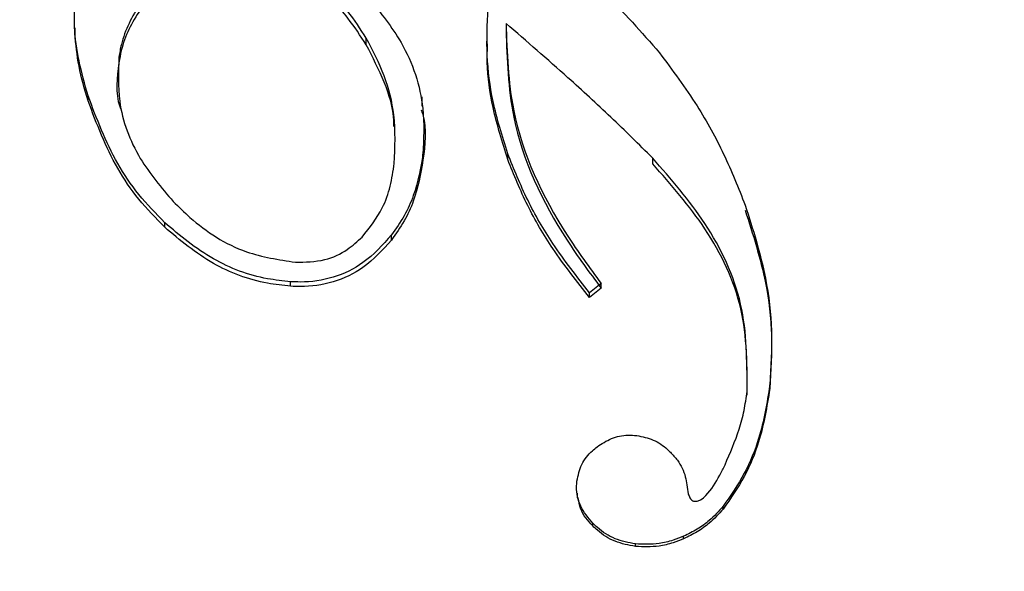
# Model space of a CAD drawing. Header units: millimetres. Extents: x 4096.516 to 4096.733, y 1727.865 to 1728.119.
# Tile 6 of 12: x 4096.5462 to 4096.55153, y 1727.91543 to 1727.91841. Entities that reach past the tile are written whole.
import ezdxf

# ---------------------------------------------------------------- set-up
doc = ezdxf.new("R2010")
doc.units = ezdxf.units.MM
doc.layers.add('SANINDUSA', color=3, linetype='Continuous')

msp = doc.modelspace()

# ---------------------------------------------------------------- linework, layer by layer
at = {"layer": 'SANINDUSA'}
for p, q in [((4096.546500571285, 1727.918366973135), (4096.546500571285, 1727.91833701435)), ((4096.548077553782, 1727.918275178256), (4096.548077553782, 1727.91831114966)), ((4096.54872878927, 1727.918328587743), (4096.54872878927, 1727.918281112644)), ((4096.546572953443, 1727.917971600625), (4096.546572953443, 1727.917999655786)), ((4096.548378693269, 1727.917943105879), (4096.548378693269, 1727.917993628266)), ((4096.548383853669, 1727.917651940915), (4096.548383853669, 1727.917683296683)), ((4096.548842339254, 1727.917654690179), (4096.548842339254, 1727.917686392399)), ((4096.549626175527, 1727.917631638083), (4096.549626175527, 1727.917662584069)), ((4096.546987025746, 1727.917288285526), (4096.546987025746, 1727.917313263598)), ((4096.548214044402, 1727.917219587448), (4096.548214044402, 1727.917247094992)), ((4096.54766822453, 1727.916969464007), (4096.54766822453, 1727.916993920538)), ((4096.54934708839, 1727.916984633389), (4096.549284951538, 1727.916933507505)), ((4096.54934708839, 1727.916959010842), (4096.54934708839, 1727.916984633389)), ((4096.54934708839, 1727.916959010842), (4096.549284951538, 1727.916908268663)), ((4096.549284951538, 1727.916908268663), (4096.549284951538, 1727.916933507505)), ((4096.550266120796, 1727.916753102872), (4096.550266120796, 1727.916775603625)), ((4096.550259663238, 1727.916415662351), (4096.550259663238, 1727.916435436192)), ((4096.549218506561, 1727.915850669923), (4096.549218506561, 1727.915825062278)), ((4096.550007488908, 1727.915764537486), (4096.550007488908, 1727.915779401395)), ((4096.549302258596, 1727.915673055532), (4096.549302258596, 1727.915687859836)), ((4096.549793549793, 1727.915603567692), (4096.549793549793, 1727.915617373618)), ((4096.549533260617, 1727.915561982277), (4096.549533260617, 1727.91557569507))]:
    msp.add_line(p, q, dxfattribs=at)
for points, knots in [([(4096.555512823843, 1727.923384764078), (4096.554953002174, 1727.923964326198), (4096.553833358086, 1727.925123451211), (4096.551400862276, 1727.926148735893), (4096.548742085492, 1727.926483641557), (4096.546089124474, 1727.926053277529), (4096.543759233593, 1727.92491609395), (4096.542010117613, 1727.923197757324), (4096.54104074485, 1727.921092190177), (4096.540958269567, 1727.918838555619), (4096.541590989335, 1727.917176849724), (4096.542621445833, 1727.915702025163), (4096.544042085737, 1727.914424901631), (4096.546430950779, 1727.913377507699), (4096.549101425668, 1727.913048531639), (4096.551751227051, 1727.913477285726), (4096.554082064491, 1727.914614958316), (4096.555830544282, 1727.916332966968), (4096.55680152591, 1727.918439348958), (4096.556878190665, 1727.920690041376), (4096.556262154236, 1727.922360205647), (4096.555657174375, 1727.923187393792), (4096.555512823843, 1727.923384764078)], [0, 0, 0, 0, 0.0536861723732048, 0.1073724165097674, 0.1610586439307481, 0.2147448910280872, 0.2684310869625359, 0.3221173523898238, 0.375803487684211, 0.4294897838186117, 0.4831759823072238, 0.4999999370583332, 0.5536861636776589, 0.6073724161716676, 0.6610586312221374, 0.7147448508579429, 0.7684310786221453, 0.8221172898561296, 0.8758035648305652, 0.9294897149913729, 0.9831759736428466, 1, 1, 1, 1]), ([(4096.555487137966, 1727.920599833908), (4096.555522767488, 1727.920074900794), (4096.555603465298, 1727.918885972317), (4096.554954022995, 1727.917357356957), (4096.55394919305, 1727.916147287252), (4096.552836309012, 1727.915292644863), (4096.551441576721, 1727.914642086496), (4096.549852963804, 1727.914283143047), (4096.548207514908, 1727.914262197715), (4096.546652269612, 1727.914566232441), (4096.545300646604, 1727.915131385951), (4096.543935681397, 1727.916063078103), (4096.542807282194, 1727.917382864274), (4096.542492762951, 1727.918544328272), (4096.542353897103, 1727.919057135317)], [0, 0, 0, 0, 0.09031833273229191, 0.2045632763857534, 0.2714198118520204, 0.3439361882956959, 0.420785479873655, 0.4999999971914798, 0.579214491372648, 0.6560638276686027, 0.7285801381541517, 0.7954367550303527, 0.9096816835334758, 0.9999999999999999, 0.9999999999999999, 0.9999999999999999, 0.9999999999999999]), ([(4096.548077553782, 1727.91831114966), (4096.548045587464, 1727.918360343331), (4096.547969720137, 1727.918477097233), (4096.547789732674, 1727.918666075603), (4096.547616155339, 1727.918774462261), (4096.547513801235, 1727.918838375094)], [0, 0, 0, 0, 0.2300447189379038, 0.5459771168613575, 1, 1, 1, 1]), ([(4096.548077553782, 1727.918275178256), (4096.548045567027, 1727.918324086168), (4096.547969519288, 1727.918440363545), (4096.547789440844, 1727.918628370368), (4096.547615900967, 1727.918736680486), (4096.547513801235, 1727.91880040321)], [0, 0, 0, 0, 0.2300905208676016, 0.5470346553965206, 1, 1, 1, 1]), ([(4096.547005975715, 1727.918696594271), (4096.546953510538, 1727.918632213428), (4096.546848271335, 1727.91850307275), (4096.546760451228, 1727.918333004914), (4096.546743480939, 1727.918231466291), (4096.546739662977, 1727.91820862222)], [0, 0, 0, 0, 0.4351830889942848, 0.8729279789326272, 1, 1, 1, 1]), ([(4096.549176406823, 1727.91871833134), (4096.549239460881, 1727.918664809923), (4096.549415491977, 1727.918515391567), (4096.549565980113, 1727.918342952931), (4096.549662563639, 1727.918232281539)], [0, 0, 0, 0, 0.3581984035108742, 1, 1, 1, 1]), ([(4096.547005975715, 1727.918662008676), (4096.546953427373, 1727.918598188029), (4096.546848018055, 1727.91847016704), (4096.546760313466, 1727.918301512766), (4096.54674342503, 1727.91820084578), (4096.546739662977, 1727.918178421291)], [0, 0, 0, 0, 0.4358709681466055, 0.8743351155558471, 1, 1, 1, 1]), ([(4096.546572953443, 1727.917999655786), (4096.546555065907, 1727.918062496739), (4096.546520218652, 1727.918184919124), (4096.546494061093, 1727.918373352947), (4096.546501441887, 1727.918497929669), (4096.546505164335, 1727.918560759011)], [0, 0, 0, 0, 0.3433034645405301, 0.6687999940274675, 1, 1, 1, 1]), ([(4096.548093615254, 1727.918525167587), (4096.548155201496, 1727.918448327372), (4096.548296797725, 1727.918271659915), (4096.548396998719, 1727.917974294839), (4096.548387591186, 1727.917766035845), (4096.548383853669, 1727.917683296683)], [0, 0, 0, 0, 0.3169050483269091, 0.7286133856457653, 1, 1, 1, 1]), ([(4096.548842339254, 1727.917686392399), (4096.548812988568, 1727.91778028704), (4096.548758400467, 1727.917954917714), (4096.54872443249, 1727.918219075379), (4096.548731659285, 1727.918385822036), (4096.548735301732, 1727.918469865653)], [0, 0, 0, 0, 0.365810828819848, 0.6803561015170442, 1, 1, 1, 1]), ([(4096.549626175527, 1727.917662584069), (4096.54955142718, 1727.917736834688), (4096.549401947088, 1727.917885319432), (4096.549136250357, 1727.918127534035), (4096.548945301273, 1727.918293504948), (4096.548833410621, 1727.918390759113)], [0, 0, 0, 0, 0.2928468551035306, 0.5856286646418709, 0.9999999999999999, 0.9999999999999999, 0.9999999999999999, 0.9999999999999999]), ([(4096.548833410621, 1727.918390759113), (4096.548838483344, 1727.918232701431), (4096.548851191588, 1727.917836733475), (4096.549072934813, 1727.917359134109), (4096.549284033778, 1727.917070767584), (4096.54934708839, 1727.916984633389)], [0, 0, 0, 0, 0.31783293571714, 0.7962387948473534, 1, 1, 1, 1]), ([(4096.546572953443, 1727.917971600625), (4096.546554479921, 1727.918034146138), (4096.546519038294, 1727.918154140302), (4096.546506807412, 1727.918277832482), (4096.54650095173, 1727.918337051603)], [0, 0, 0, 0, 0.5212379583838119, 1, 1, 1, 1]), ([(4096.54822899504, 1727.917633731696), (4096.548232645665, 1727.917721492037), (4096.54823933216, 1727.917882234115), (4096.548181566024, 1727.918112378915), (4096.548112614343, 1727.918244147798), (4096.548077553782, 1727.91831114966)], [0, 0, 0, 0, 0.3714847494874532, 0.6804124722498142, 1, 1, 1, 1]), ([(4096.548833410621, 1727.918353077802), (4096.548838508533, 1727.918196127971), (4096.548851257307, 1727.917803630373), (4096.549073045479, 1727.917330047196), (4096.549283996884, 1727.917044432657), (4096.54934708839, 1727.916959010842)], [0, 0, 0, 0, 0.3183532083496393, 0.7961325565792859, 0.9999999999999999, 0.9999999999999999, 0.9999999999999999, 0.9999999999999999]), ([(4096.548226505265, 1727.917832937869), (4096.548226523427, 1727.917843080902), (4096.548226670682, 1727.91792531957), (4096.548178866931, 1727.918077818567), (4096.548111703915, 1727.918208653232), (4096.548077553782, 1727.918275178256)], [0, 0, 0, 0, 0.06468032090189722, 0.5244214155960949, 1, 1, 1, 1]), ([(4096.548842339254, 1727.917654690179), (4096.548813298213, 1727.917747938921), (4096.548759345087, 1727.917921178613), (4096.548728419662, 1727.918132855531), (4096.548732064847, 1727.918247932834), (4096.548733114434, 1727.91828106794)], [0, 0, 0, 0, 0.4535758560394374, 0.8426638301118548, 1, 1, 1, 1]), ([(4096.546739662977, 1727.91820862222), (4096.546736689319, 1727.918128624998), (4096.546729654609, 1727.917939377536), (4096.546832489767, 1727.917663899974), (4096.546969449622, 1727.917502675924), (4096.547033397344, 1727.917427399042)], [0, 0, 0, 0, 0.2807566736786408, 0.6641791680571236, 1, 1, 1, 1]), ([(4096.549662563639, 1727.918232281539), (4096.549732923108, 1727.91813784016), (4096.549863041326, 1727.91796318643), (4096.550016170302, 1727.917685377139), (4096.550089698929, 1727.917500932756), (4096.550126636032, 1727.917408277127)], [0, 0, 0, 0, 0.3694548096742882, 0.6832456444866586, 1, 1, 1, 1]), ([(4096.546739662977, 1727.918178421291), (4096.546728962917, 1727.918097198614), (4096.546717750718, 1727.918012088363), (4096.546746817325, 1727.917933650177), (4096.546748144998, 1727.917930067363)], [0, 0, 0, 0, 0.9543230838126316, 1, 1, 1, 1]), ([(4096.546987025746, 1727.917313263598), (4096.546938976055, 1727.91736301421), (4096.546842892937, 1727.917462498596), (4096.546689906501, 1727.917688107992), (4096.546619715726, 1727.917875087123), (4096.546572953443, 1727.917999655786)], [0, 0, 0, 0, 0.2503164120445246, 0.5005480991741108, 1, 1, 1, 1]), ([(4096.546987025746, 1727.917288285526), (4096.546938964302, 1727.917337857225), (4096.546842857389, 1727.917436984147), (4096.546689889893, 1727.917661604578), (4096.546619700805, 1727.917847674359), (4096.546572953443, 1727.917971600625)], [0, 0, 0, 0, 0.2504257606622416, 0.5007682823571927, 0.9999999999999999, 0.9999999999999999, 0.9999999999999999, 0.9999999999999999]), ([(4096.548373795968, 1727.917924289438), (4096.548376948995, 1727.91791527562), (4096.548407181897, 1727.917828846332), (4096.548394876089, 1727.917735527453), (4096.548383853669, 1727.917651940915)], [0, 0, 0, 0, 0.1042912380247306, 1, 1, 1, 1]), ([(4096.548383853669, 1727.917683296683), (4096.548370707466, 1727.917607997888), (4096.548350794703, 1727.917493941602), (4096.548284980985, 1727.917348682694), (4096.548237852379, 1727.917281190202), (4096.548214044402, 1727.917247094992)], [0, 0, 0, 0, 0.4901508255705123, 0.7424392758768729, 1, 1, 1, 1]), ([(4096.549284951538, 1727.916933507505), (4096.549216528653, 1727.917021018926), (4096.549091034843, 1727.917181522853), (4096.548943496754, 1727.917435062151), (4096.548876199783, 1727.91760226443), (4096.548842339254, 1727.917686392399)], [0, 0, 0, 0, 0.3733068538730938, 0.6846788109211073, 0.9999999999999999, 0.9999999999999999, 0.9999999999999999, 0.9999999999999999]), ([(4096.548055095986, 1727.917235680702), (4096.548095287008, 1727.917286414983), (4096.548162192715, 1727.917370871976), (4096.548210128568, 1727.917510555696), (4096.548222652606, 1727.917592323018), (4096.54822899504, 1727.917633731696)], [0, 0, 0, 0, 0.4261340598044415, 0.7093823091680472, 1, 1, 1, 1]), ([(4096.548383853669, 1727.917651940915), (4096.548370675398, 1727.917577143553), (4096.548350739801, 1727.917463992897), (4096.548284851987, 1727.917320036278), (4096.548237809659, 1727.917253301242), (4096.548214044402, 1727.917219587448)], [0, 0, 0, 0, 0.4910917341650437, 0.7429052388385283, 1, 1, 1, 1]), ([(4096.549284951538, 1727.916908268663), (4096.549216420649, 1727.916995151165), (4096.549090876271, 1727.917154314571), (4096.54894338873, 1727.917405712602), (4096.548876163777, 1727.917571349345), (4096.548842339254, 1727.917654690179)], [0, 0, 0, 0, 0.3739099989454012, 0.6849801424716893, 0.9999999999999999, 0.9999999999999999, 0.9999999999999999, 0.9999999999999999]), ([(4096.550136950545, 1727.916400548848), (4096.55013703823, 1727.916559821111), (4096.550137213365, 1727.916877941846), (4096.549931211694, 1727.91731242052), (4096.54972542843, 1727.917548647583), (4096.549626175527, 1727.917662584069)], [0, 0, 0, 0, 0.3416996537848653, 0.6824901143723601, 1, 1, 1, 1]), ([(4096.550136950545, 1727.916380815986), (4096.550137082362, 1727.916538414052), (4096.550137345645, 1727.916853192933), (4096.549931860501, 1727.917283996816), (4096.54972593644, 1727.917518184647), (4096.549626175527, 1727.917631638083)], [0, 0, 0, 0, 0.3407667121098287, 0.6806312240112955, 1, 1, 1, 1]), ([(4096.547033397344, 1727.917427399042), (4096.547062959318, 1727.917398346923), (4096.547175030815, 1727.917288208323), (4096.54739050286, 1727.917146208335), (4096.547603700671, 1727.917113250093), (4096.547693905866, 1727.917099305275)], [0, 0, 0, 0, 0.1712887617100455, 0.6493676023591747, 1, 1, 1, 1]), ([(4096.550126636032, 1727.917408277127), (4096.550167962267, 1727.917277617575), (4096.550238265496, 1727.917055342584), (4096.5502776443, 1727.916726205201), (4096.550265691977, 1727.916532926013), (4096.550259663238, 1727.916435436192)], [0, 0, 0, 0, 0.4141128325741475, 0.7044791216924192, 1, 1, 1, 1]), ([(4096.550126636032, 1727.91738040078), (4096.550168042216, 1727.917250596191), (4096.550238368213, 1727.917030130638), (4096.550277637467, 1727.9167036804), (4096.550265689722, 1727.916512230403), (4096.550259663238, 1727.916415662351)], [0, 0, 0, 0, 0.4150590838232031, 0.704953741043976, 1, 1, 1, 1]), ([(4096.54766822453, 1727.916993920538), (4096.547626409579, 1727.916998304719), (4096.547479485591, 1727.917013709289), (4096.547231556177, 1727.917108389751), (4096.547070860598, 1727.917243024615), (4096.546987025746, 1727.917313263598)], [0, 0, 0, 0, 0.1598612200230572, 0.5616997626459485, 1, 1, 1, 1]), ([(4096.54766822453, 1727.916969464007), (4096.54762640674, 1727.916973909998), (4096.547479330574, 1727.91698954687), (4096.547231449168, 1727.917084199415), (4096.547070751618, 1727.917218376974), (4096.546987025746, 1727.917288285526)], [0, 0, 0, 0, 0.1598717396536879, 0.5622803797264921, 1, 1, 1, 1]), ([(4096.548214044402, 1727.917247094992), (4096.548166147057, 1727.917193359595), (4096.54807965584, 1727.917096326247), (4096.547901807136, 1727.917009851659), (4096.547762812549, 1727.916989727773), (4096.547685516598, 1727.916993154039), (4096.54766822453, 1727.916993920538)], [0, 0, 0, 0, 0.3515839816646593, 0.6348770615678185, 0.9183174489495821, 1, 1, 1, 1]), ([(4096.548214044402, 1727.917219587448), (4096.548166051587, 1727.917166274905), (4096.548079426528, 1727.917070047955), (4096.547901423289, 1727.916984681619), (4096.547762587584, 1727.916965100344), (4096.547685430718, 1727.916968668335), (4096.54766822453, 1727.916969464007)], [0, 0, 0, 0, 0.3519385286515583, 0.6352345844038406, 0.9186563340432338, 1, 1, 1, 1]), ([(4096.547693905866, 1727.917099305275), (4096.547747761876, 1727.917100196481), (4096.547846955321, 1727.917101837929), (4096.547971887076, 1727.917159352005), (4096.548029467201, 1727.917212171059), (4096.548055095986, 1727.917235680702)], [0, 0, 0, 0, 0.3972869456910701, 0.731733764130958, 1, 1, 1, 1]), ([(4096.550259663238, 1727.916435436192), (4096.55024387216, 1727.916338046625), (4096.550217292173, 1727.916174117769), (4096.550127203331, 1727.915952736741), (4096.550047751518, 1727.915837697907), (4096.550007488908, 1727.915779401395)], [0, 0, 0, 0, 0.4192573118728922, 0.705705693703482, 1, 1, 1, 1]), ([(4096.550259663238, 1727.916415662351), (4096.550243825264, 1727.916318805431), (4096.550217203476, 1727.916156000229), (4096.550126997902, 1727.915936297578), (4096.550047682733, 1727.915822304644), (4096.550007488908, 1727.915764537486)], [0, 0, 0, 0, 0.4200916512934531, 0.7061251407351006, 1, 1, 1, 1]), ([(4096.550017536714, 1727.91600424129), (4096.550045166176, 1727.916067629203), (4096.550086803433, 1727.916163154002), (4096.550122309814, 1727.916297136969), (4096.550132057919, 1727.916365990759), (4096.550136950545, 1727.916400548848)], [0, 0, 0, 0, 0.4955759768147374, 0.7468268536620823, 0.9999999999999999, 0.9999999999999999, 0.9999999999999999, 0.9999999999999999]), ([(4096.549325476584, 1727.916101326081), (4096.549350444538, 1727.916117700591), (4096.549400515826, 1727.9161505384), (4096.549477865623, 1727.916166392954), (4096.549524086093, 1727.916163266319), (4096.549539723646, 1727.9161622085)], [0, 0, 0, 0, 0.3969023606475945, 0.795956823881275, 0.9999999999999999, 0.9999999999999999, 0.9999999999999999, 0.9999999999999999]), ([(4096.549539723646, 1727.9161622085), (4096.549570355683, 1727.916155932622), (4096.549631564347, 1727.91614339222), (4096.549689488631, 1727.916103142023), (4096.549716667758, 1727.916077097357), (4096.549722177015, 1727.916071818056)], [0, 0, 0, 0, 0.4440562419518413, 0.8873092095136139, 1, 1, 1, 1]), ([(4096.549216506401, 1727.915915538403), (4096.549222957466, 1727.915946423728), (4096.549235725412, 1727.916007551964), (4096.549283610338, 1727.916067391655), (4096.549316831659, 1727.916094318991), (4096.549325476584, 1727.916101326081)], [0, 0, 0, 0, 0.4303591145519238, 0.8517667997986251, 1, 1, 1, 1]), ([(4096.549722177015, 1727.916071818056), (4096.549735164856, 1727.91605767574), (4096.549770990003, 1727.916018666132), (4096.549801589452, 1727.915956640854), (4096.549808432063, 1727.915909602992), (4096.549810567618, 1727.915894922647)], [0, 0, 0, 0, 0.2812057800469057, 0.7756669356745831, 1, 1, 1, 1]), ([(4096.549851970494, 1727.915806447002), (4096.549857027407, 1727.915806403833), (4096.549868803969, 1727.915806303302), (4096.5498912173, 1727.915816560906), (4096.549939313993, 1727.91585879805), (4096.549979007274, 1727.915927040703), (4096.550008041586, 1727.915985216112), (4096.550017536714, 1727.91600424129)], [0, 0, 0, 0, 0.05332377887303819, 0.1241806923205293, 0.2596847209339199, 0.7578937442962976, 1, 1, 1, 1]), ([(4096.549302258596, 1727.915687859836), (4096.549277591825, 1727.915717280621), (4096.549229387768, 1727.915774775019), (4096.549212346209, 1727.915859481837), (4096.549215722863, 1727.915904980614), (4096.549216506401, 1727.915915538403)], [0, 0, 0, 0, 0.4459239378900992, 0.8714291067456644, 1, 1, 1, 1]), ([(4096.549810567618, 1727.915894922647), (4096.549812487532, 1727.915878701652), (4096.549815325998, 1727.915854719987), (4096.549825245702, 1727.91582790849), (4096.549834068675, 1727.915815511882), (4096.54984235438, 1727.915808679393), (4096.549848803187, 1727.915807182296), (4096.549851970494, 1727.915806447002)], [0, 0, 0, 0, 0.4786867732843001, 0.7077066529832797, 0.820428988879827, 0.911804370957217, 0.9999999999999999, 0.9999999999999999, 0.9999999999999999, 0.9999999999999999]), ([(4096.549302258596, 1727.915673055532), (4096.54927608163, 1727.915701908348), (4096.54923494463, 1727.915747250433), (4096.549226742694, 1727.915804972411), (4096.549223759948, 1727.915825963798)], [0, 0, 0, 0, 0.6363363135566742, 0.9999999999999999, 0.9999999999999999, 0.9999999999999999, 0.9999999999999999]), ([(4096.550007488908, 1727.915779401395), (4096.549983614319, 1727.915752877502), (4096.549942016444, 1727.915706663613), (4096.549867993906, 1727.915653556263), (4096.549818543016, 1727.915629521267), (4096.549793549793, 1727.915617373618)], [0, 0, 0, 0, 0.3998473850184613, 0.6966738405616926, 1, 1, 1, 1]), ([(4096.550007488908, 1727.915764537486), (4096.54998358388, 1727.915738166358), (4096.549941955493, 1727.915692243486), (4096.549867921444, 1727.915639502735), (4096.549818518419, 1727.915615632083), (4096.549793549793, 1727.915603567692)], [0, 0, 0, 0, 0.4001561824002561, 0.6968348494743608, 1, 1, 1, 1]), ([(4096.549533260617, 1727.91557569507), (4096.54949558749, 1727.915582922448), (4096.549420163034, 1727.915597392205), (4096.549345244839, 1727.915645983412), (4096.549310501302, 1727.915679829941), (4096.549302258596, 1727.915687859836)], [0, 0, 0, 0, 0.432197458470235, 0.8652920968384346, 1, 1, 1, 1]), ([(4096.549533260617, 1727.915561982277), (4096.549495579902, 1727.915569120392), (4096.549420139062, 1727.915583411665), (4096.549345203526, 1727.915631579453), (4096.549310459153, 1727.91566513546), (4096.549302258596, 1727.915673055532)], [0, 0, 0, 0, 0.4325815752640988, 0.8660748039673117, 1, 1, 1, 1]), ([(4096.549793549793, 1727.915617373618), (4096.549774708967, 1727.915609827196), (4096.549731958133, 1727.915592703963), (4096.549645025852, 1727.915571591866), (4096.549575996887, 1727.915574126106), (4096.549533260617, 1727.91557569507)], [0, 0, 0, 0, 0.2308521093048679, 0.5238156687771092, 1, 1, 1, 1]), ([(4096.549793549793, 1727.915603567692), (4096.549774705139, 1727.915596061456), (4096.549731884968, 1727.91557900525), (4096.549644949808, 1727.915557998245), (4096.549575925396, 1727.915560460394), (4096.549533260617, 1727.915561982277)], [0, 0, 0, 0, 0.2308655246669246, 0.5245891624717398, 1, 1, 1, 1])]:
    msp.add_open_spline(points, degree=3, knots=knots, dxfattribs=at)

doc.saveas('drawing.dxf')
